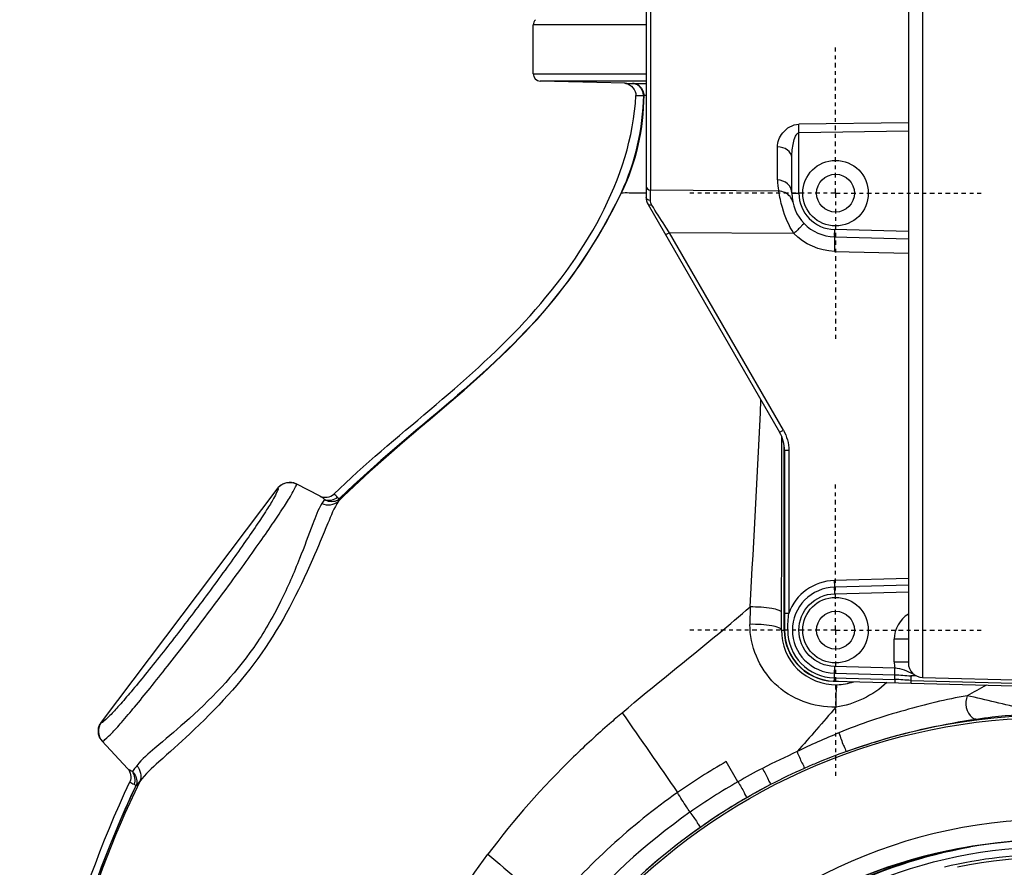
# Model space of a CAD drawing. Header units: inches. Extents: x 22575 to 24734, y 6028 to 6659.
# Tile 106 of 163: x 24461 to 24487, y 6516 to 6539. Entities that reach past the tile are written whole.
import ezdxf

# ---------------------------------------------------------------- set-up
doc = ezdxf.new("R2010")
doc.units = ezdxf.units.IN
doc.header["$LTSCALE"] = 0.5
doc.header["$MEASUREMENT"] = 0
doc.linetypes.add('CENTER', pattern=[2, 1.25, -0.25, 0.25, -0.25])
doc.layers.add('CL', color=1, linetype='Continuous')

# ---------------------------------------------------------------- blocks, each defined once
blk = doc.blocks.new('Flygt Large 14 MGD')
at = {"color": 7, "linetype": 'Continuous'}
for p, q in [((24496.928, 6539.898), (24496.928, 6515.286)), ((24496.545, 6539.504), (24496.545, 6515.68)), ((24489.575, 6537.892), (24489.575, 6528.457)), ((24489.458, 6537.774), (24489.458, 6528.27)), ((24496.545, 6530.284), (24493.581, 6530.244)), ((24496.545, 6530.057), (24493.587, 6530.01)), ((24493.587, 6528.379), (24493.587, 6530.01)), ((24493.006, 6528.736), (24493.006, 6529.628)), ((24493.395, 6528.379), (24493.395, 6529.345)), ((24493.041, 6528.433), (24489.575, 6528.457)), ((24493.395, 6528.379), (24493.587, 6528.379)), ((24489.511, 6528.073), (24493.066, 6521.915)), ((24493.451, 6527.289), (24490.086, 6527.308)), ((24493.166, 6521.974), (24490.086, 6527.308)), ((24496.545, 6527.343), (24494.545, 6527.396)), ((24494.545, 6527.199), (24496.545, 6527.146)), ((24494.545, 6526.805), (24496.545, 6526.753)), ((24493.198, 6521.423), (24493.198, 6516.568)), ((24493.313, 6521.423), (24493.198, 6521.423)), ((24493.313, 6521.423), (24493.313, 6517.022)), ((24479.505, 6520.411), (24479.504, 6520.411)), ((24496.545, 6517.963), (24494.542, 6517.911)), ((24496.545, 6517.784), (24494.544, 6517.732)), ((24494.546, 6517.552), (24496.545, 6517.605)), ((24493.313, 6517.022), (24493.198, 6517.022)), ((24493.284, 6516.568), (24493.198, 6516.568)), ((24496.161, 6515.714), (24496.161, 6516.325)), ((24496.545, 6516.325), (24496.161, 6516.325)), ((24496.161, 6515.714), (24496.545, 6515.714)), ((24496.18, 6515.542), (24494.546, 6515.585)), ((24494.54, 6515.191), (24500.482, 6515.035)), ((24494.543, 6515.278), (24496.178, 6515.235)), ((24494.544, 6515.405), (24496.179, 6515.363)), ((24496.759, 6515.33), (24496.611, 6515.334)), ((24496.612, 6515.211), (24500.482, 6515.109)), ((24496.928, 6515.286), (24500.482, 6515.193)), ((24474.731, 6514.077), (24474.731, 6514.076))]:
    blk.add_line(p, q, dxfattribs=at)
at = {"color": 6, "linetype": 'Continuous'}
for p, q in [((24489.458, 6532.929), (24486.407, 6532.929)), ((24486.407, 6531.607), (24486.407, 6532.929)), ((24486.407, 6531.607), (24489.458, 6531.607)), ((24489.458, 6531.41), (24486.599, 6531.41)), ((24488.889, 6531.35), (24486.599, 6531.41)), ((24489.087, 6531.346), (24489.337, 6531.345)), ((24489.337, 6531.345), (24489.458, 6531.345)), ((24489.182, 6531.019), (24489.383, 6531.023)), ((24484.187, 6522.767), (24484.193, 6522.759)), ((24493.124, 6521.687), (24493.124, 6521.797)), ((24493.125, 6521.423), (24493.124, 6521.687)), ((24493.188, 6516.572), (24493.188, 6521.56)), ((24480.648, 6520.193), (24479.998, 6520.525)), ((24479.504, 6520.411), (24474.731, 6514.077)), ((24479.504, 6520.411), (24479.504, 6520.411)), ((24479.505, 6520.411), (24479.504, 6520.411)), ((24480.764, 6520.096), (24480.699, 6519.992)), ((24481.144, 6520.051), (24481.196, 6520.134)), ((24481.19, 6520.14), (24481.196, 6520.134)), ((24492.267, 6517.194), (24492.263, 6516.725)), ((24493.115, 6516.573), (24493.117, 6517.044)), ((24493.115, 6516.572), (24493.198, 6516.572)), ((24474.731, 6514.077), (24474.731, 6514.076)), ((24474.731, 6514.076), (24474.731, 6514.076)), ((24474.757, 6513.571), (24475.448, 6512.83)), ((24491.939, 6512.47), (24491.623, 6513.018))]:
    blk.add_line(p, q, dxfattribs=at)
blk.add_lwpolyline([(24475.665, 6512.336), (24475.665, 6512.336), (24475.664, 6512.337), (24475.664, 6512.337), (24475.663, 6512.338), (24475.662, 6512.338), (24475.661, 6512.339), (24475.66, 6512.34), (24475.659, 6512.34), (24475.657, 6512.341)], dxfattribs=at)
at = {"color": 7, "linetype": 'Continuous'}
for centre, radius in [((24494.576, 6528.379), 0.886), ((24494.576, 6528.379), 0.512), ((24494.576, 6516.568), 0.886), ((24494.576, 6516.568), 0.512)]:
    blk.add_circle(centre, radius, dxfattribs=at)
at = {"color": 6, "linetype": 'Continuous'}
for radius in [16.535, 13.039]:
    blk.add_circle((24500.482, 6497.675), radius, dxfattribs=at)
for centre, radius, start, end in [((24486.604, 6532.929), 0.197, 135, 180), ((24486.604, 6531.607), 0.197, 180, 268.5), ((24488.856, 6531.017), 0.334, 80.9026, 88.493), ((24491.161, 6628.211), 96.888, 268.65673, 268.77347), ((23899.933, 6551.056), 593.302, 356.728195, 357.269395), ((23779.83, 6520.454), 713.295, 359.726149, 0.077851), ((24479.819, 6520.174), 0.394, 136.3044, 143.005), ((24494.581, 6516.56), 1.466, 179.5137, 271.2267), ((24494.576, 6516.572), 1.388, 180, 273.1998), ((24494.578, 6516.579), 1.486, 271.3164, 289.176), ((24513.549, 6487.721), 31.155, 118.5649, 119.6631), ((24500.482, 6497.675), 16.592, 117.4947, 109.7585), ((25215.084, 7015.019), 882.129, 214.581891, 214.752385), ((24502.913, 6497.248), 22.143, 134.1158, 143.2041), ((24500.578, 6497.455), 16.831, 109.8071, 112.848), ((24500.486, 6497.667), 17.725, 120.0012, 125.0514), ((24500.478, 6497.659), 17.096, 117.4293, 119.9628), ((24500.453, 6497.718), 16.54, 113.9819, 117.4762), ((24500.641, 6497.296), 17.003, 112.8357, 113.9825), ((24500.475, 6497.663), 17.092, 119.9639, 125.1139), ((24500.478, 6497.659), 16.604, 117.457, 119.9922), ((24500.533, 6497.619), 17.792, 125.0844, 139.9849), ((24500.475, 6497.664), 16.599, 119.9933, 125.1432), ((24500.505, 6497.638), 17.131, 125.1458, 140.0206), ((24500.504, 6497.64), 16.635, 125.1751, 140.043), ((24500.482, 6497.675), 13.78, 27.6456, 133.3005), ((24500.482, 6497.005), 13.898, 91.9859, 268.0141), ((24500.461, 6497.059), 13.841, 98.5195, 168.714), ((24500.482, 6497.675), 13.228, 91.5783, 88.4217), ((24500.482, 6497.675), 12.835, 76.6667, 103.3333), ((24500.482, 6497.675), 12.756, 78.1871, 101.8129)]:
    blk.add_arc(centre, radius, start, end, dxfattribs=at)
at = {"color": 7, "linetype": 'Continuous'}
for centre, radius, start, end in [((24481.467, 6529.84), 12.121, 0.8025, 1.9033), ((24494.344, 6528.734), 1.337, 179.9426, 193.0198), ((24489.852, 6528.27), 0.394, 180, 209.9981), ((24494.576, 6528.379), 1.181, 179.9999, 268.501), ((24494.571, 6528.38), 0.984, 180.0091, 268.507), ((24492.214, 6521.423), 0.984, 0.0002, 30), ((24479.817, 6520.17), 0.398, 69.6044, 74.6998), ((24479.818, 6520.171), 0.396, 69.6184, 74.7391), ((24479.819, 6520.175), 0.393, 63.0071, 69.6146), ((24479.82, 6520.176), 0.392, 63.0425, 69.6329), ((24494.577, 6516.568), 1.343, 91.5067, 160.2698), ((24496.949, 6516.325), 0.787, 120.8714, 179.9913), ((24494.576, 6516.568), 1.378, 180.0001, 268.5), ((24494.575, 6516.568), 1.291, 179.9985, 268.6015), ((24496.938, 6515.68), 0.394, 180, 268.5001), ((24475.049, 6513.842), 0.398, 208.7901, 215.2223), ((24475.047, 6513.84), 0.395, 208.7241, 215.2085), ((24475.045, 6513.839), 0.394, 215.2076, 222.9794), ((24475.045, 6513.839), 0.393, 215.1877, 222.9551)]:
    blk.add_arc(centre, radius, start, end, dxfattribs=at)
at = {"color": 6, "linetype": 'Continuous'}
for points in [[(24488.909, 6531.346), (24489.049, 6531.324), (24489.189, 6531.161), (24489.182, 6531.019)], [(24489.087, 6531.346), (24489.154, 6531.344), (24489.224, 6531.318), (24489.276, 6531.275)], [(24489.27, 6531.276), (24489.22, 6531.318), (24489.152, 6531.344), (24489.087, 6531.346)], [(24489.383, 6531.023), (24489.385, 6531.116), (24489.341, 6531.217), (24489.27, 6531.276)], [(24489.276, 6531.275), (24489.318, 6531.241), (24489.353, 6531.194), (24489.372, 6531.143)], [(24489.383, 6531.023), (24489.36, 6530.123), (24489.166, 6529.203), (24488.78, 6528.389)], [(24489.393, 6531.027), (24489.386, 6530.123), (24489.183, 6529.196), (24488.788, 6528.383)], [(24489.372, 6531.143), (24489.386, 6531.106), (24489.393, 6531.066), (24489.393, 6531.027)], [(24484.187, 6522.767), (24483.178, 6521.902), (24482.143, 6521.065), (24481.19, 6520.14)], [(24481.196, 6520.134), (24482.15, 6521.058), (24483.184, 6521.895), (24484.193, 6522.759)], [(24479.535, 6520.446), (24479.643, 6520.559), (24479.858, 6520.596), (24479.998, 6520.525)], [(24480.648, 6520.193), (24480.76, 6520.136), (24480.932, 6520.158), (24481.022, 6520.245)], [(24481.118, 6520.156), (24481.093, 6520.192), (24481.06, 6520.223), (24481.022, 6520.245)], [(24480.648, 6520.193), (24480.693, 6520.17), (24480.734, 6520.137), (24480.764, 6520.096)], [(24480.699, 6519.992), (24480.832, 6519.924), (24481.035, 6519.948), (24481.144, 6520.051)], [(24481.118, 6520.156), (24481.032, 6520.074), (24480.872, 6520.045), (24480.764, 6520.096)], [(24495.964, 6515.153), (24495.592, 6514.803), (24495.09, 6514.558), (24494.584, 6514.487)], [(24494.584, 6514.487), (24494.24, 6514.081), (24493.889, 6513.682), (24493.536, 6513.285)], [(24474.731, 6514.076), (24474.63, 6513.941), (24474.642, 6513.694), (24474.757, 6513.571)], [(24494.669, 6513.793), (24494.286, 6513.636), (24493.906, 6513.469), (24493.536, 6513.285)], [(24493.536, 6513.285), (24493.223, 6513.138), (24492.908, 6512.994), (24492.602, 6512.833)], [(24475.448, 6512.83), (24475.531, 6512.741), (24475.56, 6512.581), (24475.509, 6512.471)], [(24475.576, 6512.745), (24475.528, 6512.762), (24475.483, 6512.793), (24475.448, 6512.83)], [(24475.698, 6512.904), (24475.797, 6512.8), (24475.836, 6512.612), (24475.776, 6512.481)], [(24475.624, 6512.402), (24475.672, 6512.507), (24475.652, 6512.658), (24475.576, 6512.745)], [(24475.509, 6512.471), (24475.541, 6512.44), (24475.581, 6512.416), (24475.624, 6512.402)], [(24475.665, 6512.336), (24475.701, 6512.385), (24475.739, 6512.433), (24475.776, 6512.481)], [(24491.422, 6507.314), (24493.266, 6509.047), (24495.72, 6510.273), (24498.212, 6510.707)], [(24485.181, 6510.511), (24485.756, 6510.027), (24486.331, 6509.543), (24486.907, 6509.059)]]:
    blk.add_open_spline(points, degree=3, dxfattribs=at)
for points, knots in [([(24481.022, 6520.245), (24482.682, 6521.86), (24486.416, 6524.437), (24489.063, 6528.751), (24489.181, 6531.019)], [0, 0, 0, 0, 0.504891, 1, 1, 1, 1]), ([(24489.393, 6531.027), (24489.392, 6531.026), (24489.388, 6531.025), (24489.385, 6531.024), (24489.383, 6531.023)], [0, 0, 0, 0, 0.380097, 1, 1, 1, 1]), ([(24489.393, 6531.027), (24489.402, 6531.027), (24489.423, 6531.027), (24489.444, 6531.028), (24489.456, 6531.028)], [0, 0, 0, 0, 0.430137, 1, 1, 1, 1]), ([(24488.78, 6528.389), (24488.258, 6527.289), (24486.919, 6525.212), (24485.112, 6523.56), (24484.187, 6522.767)], [0, 0, 0, 0, 0.499733, 1, 1, 1, 1]), ([(24484.193, 6522.759), (24485.118, 6523.553), (24486.929, 6525.205), (24488.26, 6527.286), (24488.788, 6528.383)], [0, 0, 0, 0, 0.500288, 1, 1, 1, 1]), ([(24488.78, 6528.389), (24488.782, 6528.388), (24488.785, 6528.386), (24488.787, 6528.384), (24488.788, 6528.383)], [0, 0, 0, 0, 0.639179, 1, 1, 1, 1]), ([(24489.458, 6528.383), (24489.374, 6528.383), (24489.151, 6528.381), (24488.928, 6528.385), (24488.788, 6528.383)], [0, 0, 0, 0, 0.374684, 1, 1, 1, 1]), ([(24484.193, 6522.759), (24483.952, 6522.551), (24482.918, 6521.669), (24481.885, 6520.782), (24481.144, 6520.051)], [0, 0, 0, 0, 0.234492, 1, 1, 1, 1]), ([(24474.757, 6513.571), (24474.777, 6513.55), (24474.898, 6513.669), (24475.04, 6513.796), (24475.321, 6514.118), (24475.66, 6514.516), (24476.075, 6515.026), (24476.715, 6515.832), (24477.549, 6516.919), (24478.364, 6518.02), (24478.962, 6518.857), (24479.338, 6519.397), (24479.627, 6519.832), (24479.859, 6520.191), (24479.942, 6520.363), (24480.024, 6520.512), (24479.998, 6520.525)], [0, 0, 0, 0, 0.010002, 0.038187, 0.084112, 0.146105, 0.221808, 0.308308, 0.499998, 0.691687, 0.778186, 0.853891, 0.915885, 0.961812, 0.989998, 1, 1, 1, 1]), ([(24479.505, 6520.411), (24479.529, 6520.398), (24479.461, 6520.261), (24479.384, 6520.102), (24479.178, 6519.774), (24478.916, 6519.376), (24478.575, 6518.883), (24478.031, 6518.118), (24477.29, 6517.114), (24476.529, 6516.124), (24475.944, 6515.391), (24475.563, 6514.928), (24475.253, 6514.566), (24474.995, 6514.277), (24474.863, 6514.159), (24474.75, 6514.056), (24474.731, 6514.076)], [0, 0, 0, 0, 0.010177, 0.038322, 0.084242, 0.146175, 0.221869, 0.308328, 0.5, 0.691671, 0.778131, 0.853825, 0.915758, 0.961678, 0.989823, 1, 1, 1, 1]), ([(24480.699, 6519.992), (24480.591, 6519.821), (24480.407, 6519.313), (24480.069, 6518.418), (24479.581, 6517.28), (24478.666, 6515.693), (24477.428, 6514.42), (24476.282, 6513.463), (24475.838, 6513.084), (24475.698, 6512.904)], [0, 0, 0, 0, 0.068891, 0.181946, 0.326751, 0.48977, 0.80315, 0.922611, 1, 1, 1, 1]), ([(24481.144, 6520.051), (24481.024, 6519.868), (24480.807, 6519.331), (24480.219, 6517.922), (24479.18, 6515.856), (24477.577, 6514.157), (24476.391, 6513.095), (24475.923, 6512.677), (24475.776, 6512.481)], [0, 0, 0, 0, 0.069954, 0.183557, 0.489481, 0.801498, 0.92172, 1, 1, 1, 1]), ([(24481.196, 6520.134), (24481.165, 6520.103), (24481.037, 6520.015), (24480.856, 6520.038), (24480.764, 6520.096)], [0, 0, 0, 0, 0.286382, 1, 1, 1, 1]), ([(24481.19, 6520.14), (24481.179, 6520.13), (24481.145, 6520.121), (24481.126, 6520.146), (24481.118, 6520.156)], [0, 0, 0, 0, 0.532453, 1, 1, 1, 1]), ([(24488.813, 6514.336), (24489.669, 6515.068), (24490.847, 6515.99), (24491.99, 6516.953), (24492.267, 6517.194)], [0, 0, 0, 0, 0.753858, 1, 1, 1, 1]), ([(24493.117, 6517.044), (24493.113, 6517.073), (24493.007, 6517.125), (24492.741, 6517.181), (24492.464, 6517.197), (24492.267, 6517.195)], [0, 0, 0, 0, 0.09953, 0.328082, 1, 1, 1, 1]), ([(24494.584, 6514.487), (24493.996, 6514.469), (24492.759, 6514.924), (24492.259, 6516.145), (24492.263, 6516.725)], [0, 0, 0, 0, 0.50326, 1, 1, 1, 1]), ([(24493.115, 6516.572), (24493.111, 6516.602), (24493.005, 6516.654), (24492.737, 6516.711), (24492.46, 6516.728), (24492.263, 6516.725)], [0, 0, 0, 0, 0.10021, 0.328902, 1, 1, 1, 1]), ([(24494.612, 6515.094), (24494.599, 6515.088), (24494.602, 6515.015), (24494.583, 6514.907), (24494.584, 6514.711), (24494.583, 6514.567), (24494.584, 6514.487)], [0, 0, 0, 0, 0.073604, 0.278937, 0.605551, 1, 1, 1, 1]), ([(24498.131, 6514.793), (24497.561, 6514.701), (24496.393, 6514.405), (24495.244, 6514.039), (24494.669, 6513.793)], [0, 0, 0, 0, 0.479966, 1, 1, 1, 1]), ([(24498.131, 6514.793), (24498.063, 6514.604), (24498.104, 6514.272), (24498.345, 6514.162), (24498.388, 6514.166)], [0, 0, 0, 0, 0.825437, 1, 1, 1, 1]), ([(24500.223, 6514.342), (24500.032, 6514.369), (24499.331, 6514.504), (24498.641, 6514.688), (24498.131, 6514.793)], [0, 0, 0, 0, 0.269146, 1, 1, 1, 1]), ([(24488.814, 6514.336), (24488.698, 6514.237), (24488.25, 6513.85), (24487.814, 6513.451), (24487.499, 6513.145)], [0, 0, 0, 0, 0.25748, 1, 1, 1, 1]), ([(24494.873, 6513.29), (24495.171, 6513.397), (24496.319, 6513.777), (24497.506, 6514.035), (24498.388, 6514.166)], [0, 0, 0, 0, 0.26243, 1, 1, 1, 1]), ([(24498.388, 6514.166), (24498.528, 6514.187), (24499.129, 6514.264), (24499.735, 6514.313), (24500.199, 6514.318)], [0, 0, 0, 0, 0.234248, 1, 1, 1, 1]), ([(24494.669, 6513.793), (24494.707, 6513.678), (24494.758, 6513.507), (24494.84, 6513.368), (24494.858, 6513.291), (24494.873, 6513.29)], [0, 0, 0, 0, 0.668792, 0.916052, 1, 1, 1, 1]), ([(24508.795, 6513.352), (24511.357, 6512.31), (24514.906, 6509.804), (24518.143, 6505.256), (24520.364, 6500.118), (24520.979, 6492.981), (24518.266, 6484.879), (24512.679, 6478.422), (24505.113, 6474.475), (24496.657, 6473.485), (24491.117, 6474.794), (24488.558, 6475.885)], [0, 0, 0, 0, 0.124465, 0.187141, 0.249831, 0.374614, 0.499522, 0.624525, 0.749627, 0.874792, 1, 1, 1, 1]), ([(24508.864, 6513.533), (24509.182, 6513.388), (24509.829, 6513.123), (24511.07, 6512.479), (24513.152, 6511.196), (24515.791, 6508.865), (24518.259, 6505.445), (24520.511, 6500.315), (24521.191, 6493.18), (24518.575, 6485.043), (24513.084, 6478.503), (24505.589, 6474.427), (24497.157, 6473.271), (24491.591, 6474.456), (24489.008, 6475.489)], [0, 0, 0, 0, 0.015697, 0.031393, 0.062773, 0.125436, 0.188116, 0.250802, 0.375528, 0.500306, 0.625148, 0.750062, 0.875014, 1, 1, 1, 1]), ([(24493.536, 6513.285), (24493.581, 6513.184), (24493.635, 6513.03), (24493.724, 6512.884), (24493.73, 6512.83)], [0, 0, 0, 0, 0.672896, 1, 1, 1, 1]), ([(24475.698, 6512.904), (24475.685, 6512.887), (24475.644, 6512.834), (24475.603, 6512.781), (24475.576, 6512.745)], [0, 0, 0, 0, 0.330555, 1, 1, 1, 1]), ([(24492.602, 6512.833), (24492.654, 6512.734), (24492.734, 6512.601), (24492.787, 6512.453), (24492.824, 6512.405), (24492.822, 6512.392)], [0, 0, 0, 0, 0.680786, 0.919193, 1, 1, 1, 1]), ([(24475.576, 6512.745), (24475.654, 6512.676), (24475.724, 6512.517), (24475.683, 6512.374), (24475.665, 6512.336)], [0, 0, 0, 0, 0.713893, 1, 1, 1, 1]), ([(24489.008, 6475.489), (24485.62, 6476.843), (24479.364, 6481.11), (24473.537, 6490.751), (24472.029, 6501.902), (24473.958, 6509.161), (24475.509, 6512.471)], [0, 0, 0, 0, 0.249789, 0.499739, 0.749781, 1, 1, 1, 1]), ([(24475.657, 6512.341), (24474.283, 6509.397), (24472.47, 6503.01), (24473.18, 6493.086), (24477.41, 6484.058), (24484.657, 6477.199), (24493.975, 6473.593), (24502.347, 6473.904), (24508.486, 6476.18), (24512.644, 6478.832), (24516.12, 6482.329), (24517.855, 6485.129), (24518.552, 6486.603)], [0, 0, 0, 0, 0.12495, 0.249862, 0.37474, 0.499589, 0.624414, 0.749191, 0.811899, 0.874607, 0.937303, 1, 1, 1, 1]), ([(24488.558, 6475.885), (24485.272, 6477.287), (24479.239, 6481.578), (24473.656, 6491.082), (24472.272, 6501.992), (24474.132, 6509.104), (24475.665, 6512.336)], [0, 0, 0, 0, 0.249837, 0.499823, 0.74983, 1, 1, 1, 1]), ([(24475.776, 6512.481), (24474.3, 6509.419), (24472.45, 6502.792), (24473.339, 6492.61), (24477.841, 6483.546), (24485.348, 6476.844), (24494.788, 6473.55), (24503.1, 6474.14), (24509.091, 6476.603), (24514.389, 6480.208), (24517.367, 6484.186), (24518.652, 6487.075)], [0, 0, 0, 0, 0.130141, 0.256914, 0.383071, 0.508363, 0.632667, 0.756007, 0.817618, 0.878957, 1, 1, 1, 1]), ([(24475.624, 6512.402), (24475.635, 6512.399), (24475.663, 6512.387), (24475.663, 6512.354), (24475.657, 6512.341)], [0, 0, 0, 0, 0.456907, 1, 1, 1, 1]), ([(24491.939, 6512.47), (24491.996, 6512.374), (24492.082, 6512.244), (24492.14, 6512.098), (24492.18, 6512.053), (24492.178, 6512.039)], [0, 0, 0, 0, 0.680716, 0.919107, 1, 1, 1, 1]), ([(24490.644, 6511.645), (24490.612, 6511.693), (24490.497, 6511.869), (24490.387, 6512.047), (24490.307, 6512.178)], [0, 0, 0, 0, 0.272556, 1, 1, 1, 1]), ([(24490.644, 6511.645), (24490.709, 6511.554), (24490.807, 6511.432), (24490.878, 6511.292), (24490.922, 6511.25), (24490.921, 6511.237)], [0, 0, 0, 0, 0.681025, 0.919389, 1, 1, 1, 1]), ([(24508.226, 6482.458), (24506.409, 6481.387), (24502.337, 6479.907), (24495.874, 6480.025), (24489.859, 6482.389), (24485.014, 6486.661), (24481.901, 6492.318), (24480.807, 6498.674), (24481.839, 6505.047), (24483.916, 6508.82), (24485.181, 6510.511)], [0, 0, 0, 0, 0.124914, 0.249885, 0.374837, 0.499806, 0.624822, 0.749912, 0.874925, 1, 1, 1, 1])]:
    blk.add_open_spline(points, degree=3, knots=knots, dxfattribs=at)
at = {"color": 7, "linetype": 'Continuous'}
for points, knots in [([(24493.006, 6529.628), (24493.006, 6529.764), (24493.125, 6530.061), (24493.418, 6530.241), (24493.581, 6530.243)], [0, 0, 0, 0, 0.453642, 1, 1, 1, 1]), ([(24493.395, 6529.345), (24493.395, 6529.478), (24493.419, 6529.681), (24493.479, 6529.895), (24493.544, 6530.008), (24493.587, 6530.01)], [0, 0, 0, 0, 0.561462, 0.821013, 1, 1, 1, 1]), ([(24493.395, 6529.345), (24493.395, 6529.421), (24493.282, 6529.588), (24493.102, 6529.627), (24493.006, 6529.628)], [0, 0, 0, 0, 0.443322, 1, 1, 1, 1]), ([(24493.395, 6528.379), (24493.395, 6528.471), (24493.303, 6528.666), (24493.105, 6528.734), (24493.006, 6528.736)], [0, 0, 0, 0, 0.482374, 1, 1, 1, 1]), ([(24489.574, 6528.183), (24489.574, 6528.214), (24489.574, 6528.305), (24489.574, 6528.397), (24489.575, 6528.457)], [0, 0, 0, 0, 0.334877, 1, 1, 1, 1]), ([(24493.451, 6527.289), (24493.313, 6527.503), (24493.147, 6527.884), (24493.07, 6528.284), (24493.041, 6528.433)], [0, 0, 0, 0, 0.626143, 1, 1, 1, 1]), ([(24490.086, 6527.308), (24490.044, 6527.374), (24489.885, 6527.624), (24489.727, 6527.874), (24489.61, 6528.058)], [0, 0, 0, 0, 0.263819, 1, 1, 1, 1]), ([(24493.724, 6527.561), (24493.731, 6527.555), (24493.676, 6527.525), (24493.646, 6527.47), (24493.547, 6527.385), (24493.485, 6527.322), (24493.451, 6527.289)], [0, 0, 0, 0, 0.070318, 0.292055, 0.630313, 1, 1, 1, 1]), ([(24490.086, 6527.308), (24490.062, 6527.295), (24490.047, 6527.271), (24489.981, 6527.259), (24489.987, 6527.249)], [0, 0, 0, 0, 0.708365, 1, 1, 1, 1]), ([(24494.545, 6527.396), (24494.545, 6527.37), (24494.545, 6527.326), (24494.54, 6527.26), (24494.548, 6527.23), (24494.54, 6527.199), (24494.545, 6527.199)], [0, 0, 0, 0, 0.382348, 0.706433, 0.923246, 1, 1, 1, 1]), ([(24494.545, 6527.199), (24494.555, 6527.199), (24494.539, 6527.138), (24494.556, 6527.076), (24494.546, 6526.943), (24494.547, 6526.853), (24494.545, 6526.805)], [0, 0, 0, 0, 0.0708, 0.293429, 0.63217, 1, 1, 1, 1]), ([(24493.066, 6521.915), (24493.061, 6521.925), (24493.127, 6521.937), (24493.142, 6521.96), (24493.166, 6521.974)], [0, 0, 0, 0, 0.291643, 1, 1, 1, 1]), ([(24494.542, 6517.911), (24494.542, 6517.892), (24494.544, 6517.833), (24494.545, 6517.773), (24494.544, 6517.732)], [0, 0, 0, 0, 0.309888, 1, 1, 1, 1]), ([(24494.544, 6517.732), (24494.252, 6517.724), (24493.65, 6517.465), (24493.291, 6516.568), (24493.65, 6515.672), (24494.252, 6515.413), (24494.544, 6515.405)], [0, 0, 0, 0, 0.24997, 0.5, 0.75003, 1, 1, 1, 1]), ([(24494.544, 6517.732), (24494.543, 6517.721), (24494.543, 6517.662), (24494.544, 6517.602), (24494.545, 6517.552)], [0, 0, 0, 0, 0.168779, 1, 1, 1, 1]), ([(24494.546, 6515.585), (24494.299, 6515.591), (24493.79, 6515.81), (24493.485, 6516.568), (24493.79, 6517.327), (24494.299, 6517.546), (24494.546, 6517.552)], [0, 0, 0, 0, 0.249975, 0.5, 0.750025, 1, 1, 1, 1]), ([(24494.545, 6515.585), (24494.545, 6515.566), (24494.544, 6515.506), (24494.542, 6515.447), (24494.544, 6515.405)], [0, 0, 0, 0, 0.309829, 1, 1, 1, 1]), ([(24496.179, 6515.363), (24496.178, 6515.373), (24496.178, 6515.432), (24496.179, 6515.492), (24496.18, 6515.542)], [0, 0, 0, 0, 0.167439, 1, 1, 1, 1]), ([(24496.681, 6515.382), (24496.6, 6515.416), (24496.442, 6515.498), (24496.267, 6515.529), (24496.18, 6515.542)], [0, 0, 0, 0, 0.501409, 1, 1, 1, 1]), ([(24494.543, 6515.278), (24494.543, 6515.267), (24494.542, 6515.242), (24494.541, 6515.222), (24494.54, 6515.197), (24494.541, 6515.21), (24494.541, 6515.215)], [0, 0, 0, 0, 0.373607, 0.813111, 0.860981, 1, 1, 1, 1]), ([(24494.543, 6515.278), (24494.544, 6515.31), (24494.555, 6515.314), (24494.543, 6515.38), (24494.543, 6515.379)], [0, 0, 0, 0, 0.959818, 1, 1, 1, 1]), ([(24496.178, 6515.235), (24496.178, 6515.214), (24496.187, 6515.195), (24496.171, 6515.148), (24496.179, 6515.148)], [0, 0, 0, 0, 0.720854, 1, 1, 1, 1]), ([(24496.178, 6515.235), (24496.178, 6515.248), (24496.179, 6515.29), (24496.18, 6515.333), (24496.179, 6515.363)], [0, 0, 0, 0, 0.300816, 1, 1, 1, 1]), ([(24496.611, 6515.334), (24496.622, 6515.333), (24496.601, 6515.267), (24496.613, 6515.241), (24496.612, 6515.211)], [0, 0, 0, 0, 0.269142, 1, 1, 1, 1]), ([(24496.612, 6515.211), (24496.612, 6515.193), (24496.62, 6515.177), (24496.607, 6515.137), (24496.613, 6515.137)], [0, 0, 0, 0, 0.721029, 1, 1, 1, 1])]:
    blk.add_open_spline(points, degree=3, knots=knots, dxfattribs=at)
for points in [[(24489.458, 6528.572), (24489.458, 6528.518), (24489.52, 6528.458), (24489.575, 6528.457)], [(24489.574, 6528.183), (24489.525, 6528.184), (24489.458, 6528.222), (24489.458, 6528.27)], [(24493.347, 6528.288), (24493.277, 6528.377), (24493.154, 6528.433), (24493.041, 6528.433)], [(24493.421, 6528.134), (24493.409, 6528.19), (24493.383, 6528.244), (24493.347, 6528.288)], [(24489.61, 6528.058), (24489.578, 6528.047), (24489.528, 6528.044), (24489.511, 6528.073)], [(24489.61, 6528.058), (24489.587, 6528.095), (24489.574, 6528.14), (24489.574, 6528.183)], [(24494.545, 6526.805), (24494.147, 6526.816), (24493.727, 6527.001), (24493.451, 6527.289)], [(24493.166, 6521.974), (24493.261, 6521.809), (24493.313, 6521.613), (24493.313, 6521.423)], [(24479.504, 6520.411), (24479.593, 6520.529), (24479.78, 6520.593), (24479.923, 6520.554)], [(24493.284, 6516.568), (24493.284, 6516.72), (24493.295, 6516.871), (24493.313, 6517.022)], [(24496.161, 6515.714), (24496.161, 6515.657), (24496.163, 6515.596), (24496.189, 6515.546)], [(24496.612, 6515.211), (24496.468, 6515.214), (24496.323, 6515.231), (24496.178, 6515.235)], [(24496.179, 6515.363), (24496.323, 6515.359), (24496.467, 6515.337), (24496.611, 6515.334)], [(24474.7, 6513.65), (24474.631, 6513.775), (24474.645, 6513.963), (24474.731, 6514.077)]]:
    blk.add_open_spline(points, degree=3, dxfattribs=at)
at = {"layer": 'CL', "linetype": 'CENTER', "ltscale": 0.2}
for p, q in [((24494.576, 6528.379), (24494.576, 6532.316)), ((24494.576, 6528.379), (24490.639, 6528.379)), ((24494.576, 6528.379), (24498.513, 6528.379)), ((24494.576, 6528.379), (24494.576, 6524.442)), ((24494.576, 6516.568), (24494.576, 6520.505)), ((24494.576, 6516.568), (24490.639, 6516.568)), ((24494.576, 6516.568), (24494.576, 6512.631)), ((24494.576, 6516.568), (24498.513, 6516.568))]:
    blk.add_line(p, q, dxfattribs=at)

msp = doc.modelspace()

# ---------------------------------------------------------------- block references
msp.add_blockref('Flygt Large 14 MGD', (-12, 5.578))

doc.saveas('drawing.dxf')
